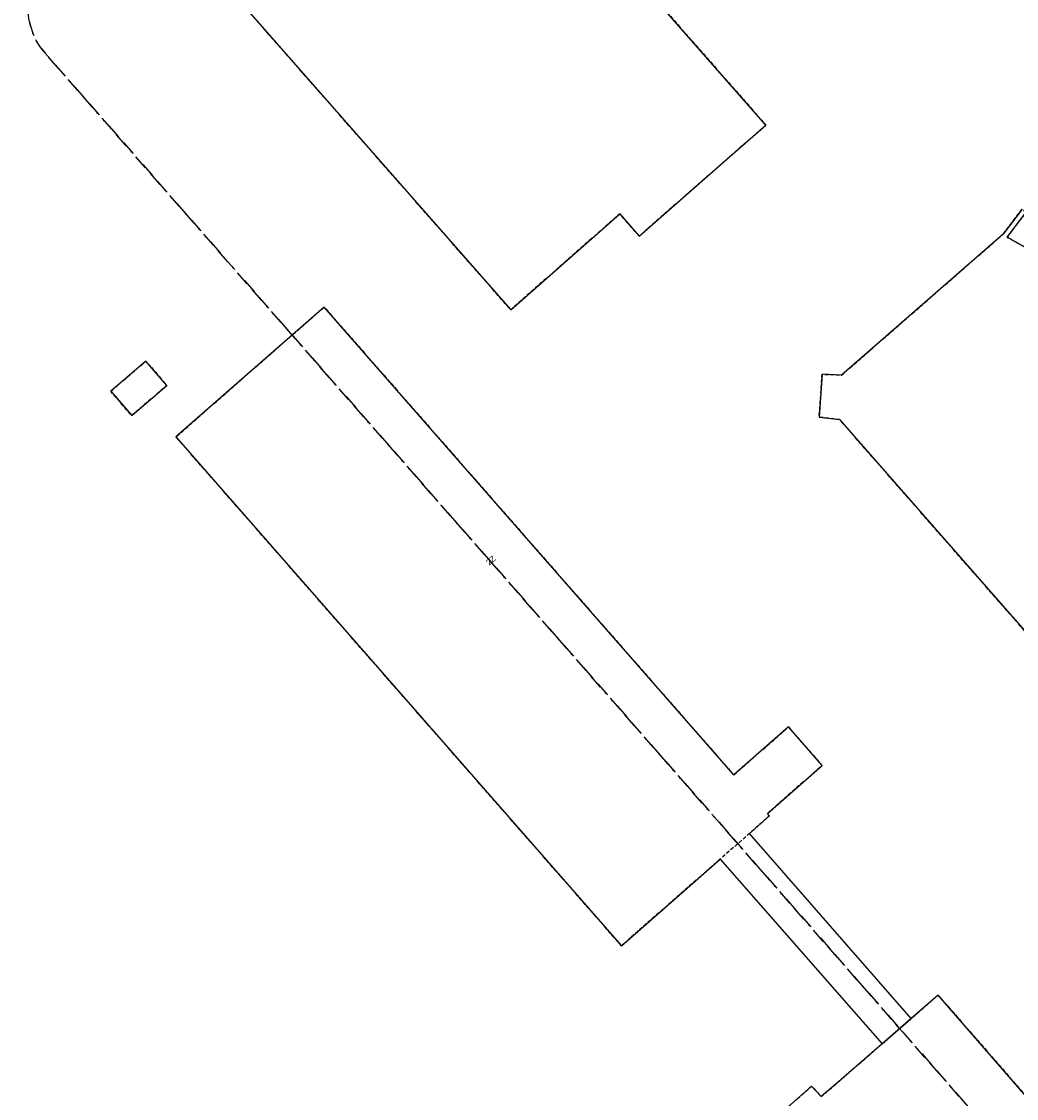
# Model space of a CAD drawing. Header units: millimetres. Extents: x 147731170 to 148246816, y 410327848 to 410827848.
# Tile 24 of 79: x 147854960 to 147940994, y 410516801 to 410609891. Entities that reach past the tile are written whole.
import ezdxf

# ---------------------------------------------------------------- set-up
doc = ezdxf.new("R2010")
doc.units = ezdxf.units.MM
doc.header["$LTSCALE"] = 100
doc.linetypes.add('BORDER', pattern=[44.45, 12.7, -6.35, 12.7, -6.35, 0, -6.35])
doc.linetypes.add('HIDDEN2', pattern=[4.7625, 3.175, -1.5875])
for name, color, linetype in [('ADRES_HUISNUMMER', 1, 'Continuous'), ('ONBEGROEIDTERREINDEEL', 15, 'HIDDEN2'), ('PAND', 240, 'Continuous'), ('PERCEEL', 210, 'BORDER')]:
    doc.layers.add(name, color=color, linetype=linetype)
doc.styles.get("Standard").update_dxf_attribs({"font": 'arial.ttf'})

msp = doc.modelspace()

# ---------------------------------------------------------------- linework, layer by layer
at = {"layer": 'ONBEGROEIDTERREINDEEL', "flags": 128}
for points in [[(147875504, 410628764), (147874205, 410627763), (147873166, 410629114), (147873128, 410629164), (147865027, 410639700), (147864837, 410639948), (147865374, 410640362), (147867491, 410641994), (147894113, 410662518), (147900757, 410667652), (147941154, 410698782), (147950545, 410686592), (147910148, 410655462), (147903486, 410650327), (147887071, 410637678), (147919332, 410600932), (147916652, 410598588), (147908374, 410591347), (147906691, 410593263), (147897262, 410584980), (147871355, 410614471), (147880784, 410622754), (147875504, 410628764)], [(147967962, 410562743), (148013440, 410510919), (148018063, 410514975), (148017390, 410515741), (148022957, 410520813), (148023723, 410519942), (148055006, 410547392), (148054227, 410548279), (148059992, 410553126), (148060666, 410552359), (148065341, 410556461), (148076952, 410543250), (148024995, 410497683), (148024817, 410497886), (148023464, 410496699), (148025548, 410494019), (148027947, 410495363), (148028157, 410494988), (148025749, 410493639), (148011832, 410481807), (148011693, 410479658), (148007932, 410479902), (148008026, 410481729), (147986569, 410506143), (147985134, 410507193), (147984394, 410507734), (147984648, 410508081), (147986746, 410506545), (147990815, 410510048), (147985363, 410516263), (147981241, 410512606), (147981372, 410512455), (147977148, 410508735), (147965378, 410498370), (147965246, 410498521), (147961268, 410494942), (147963221, 410492710), (147963110, 410492613), (147962908, 410492436), (147958631, 410488693), (147959619, 410487564), (147950719, 410479774), (147949425, 410481248), (147947358, 410483601), (147942544, 410489082), (147934157, 410498631), (147928901, 410504615), (147924086, 410510097), (147919893, 410514871), (147923273, 410517875), (147924112, 410516957), (147925389, 410518067), (147929373, 410521529), (147931902, 410523726), (147934222, 410525743), (147946823, 410511243), (147950876, 410514765), (147949767, 410516042), (147951216, 410517310), (147944994, 410524422), (147958353, 410536109), (147964582, 410528989), (147965975, 410530208), (147968075, 410527814), (147972119, 410531362), (147957361, 410548186), (147957572, 410548370), (147956376, 410549742), (147952091, 410546007), (147953450, 410543608), (147953076, 410543396), (147951711, 410545803), (147925689, 410575496), (147923936, 410575686), (147924189, 410579400), (147925875, 410579330), (147939836, 410591512), (147941490, 410593681), (147941832, 410593420), (147940188, 410591266), (147942833, 410589765), (147943474, 410590411), (147955284, 410578703), (147954601, 410578014), (147956379, 410575983), (147994957, 410609689), (148006558, 410596448), (147967962, 410562743)], [(147916545, 410544775), (147921269, 410548913), (147924187, 410545580), (147919463, 410541443), (147919647, 410541233), (147917902, 410539705), (147915374, 410537490), (147906833, 410530009), (147868312, 410573991), (147881124, 410585213), (147916545, 410544775)], [(147862672, 410577934), (147865709, 410580546), (147867523, 410578436), (147864486, 410575824), (147862672, 410577934)]]:
    msp.add_lwpolyline(points, dxfattribs=at)
at = {"layer": 'PAND', "flags": 128}
for points in [[(147871355, 410614471), (147897262, 410584980), (147906691, 410593263), (147908374, 410591347), (147916652, 410598588), (147919332, 410600932), (147887071, 410637678), (147875504, 410628764), (147880784, 410622754), (147871355, 410614471)], [(147941490, 410593681), (147939836, 410591512), (147925875, 410579330), (147924189, 410579400), (147923936, 410575686), (147925689, 410575496), (147951711, 410545803)], [(147942833, 410589765), (147940188, 410591266), (147941832, 410593420)], [(147917902, 410539705), (147919647, 410541233), (147919463, 410541443), (147924187, 410545580), (147921269, 410548913), (147916545, 410544775), (147881124, 410585213), (147868312, 410573991), (147906833, 410530009), (147915374, 410537490), (147929373, 410521529), (147931902, 410523726), (147917902, 410539705)], [(147862672, 410577934), (147864486, 410575824), (147867523, 410578436), (147865709, 410580546), (147862672, 410577934)], [(147946823, 410511243), (147934222, 410525743), (147931902, 410523726), (147929373, 410521529), (147925389, 410518067), (147924112, 410516957), (147923273, 410517875), (147919893, 410514871), (147924086, 410510097), (147928901, 410504615), (147934157, 410498631), (147942544, 410489082)]]:
    msp.add_lwpolyline(points, dxfattribs=at)
at = {"layer": 'PERCEEL', "flags": 128}
for points in [[(147834139, 410516030), (147864377, 410487622), (147878032, 410477385), (147883823, 410473610), (147902053, 410472712), (147920458, 410473267), (147955268, 410474332), (147954028, 410482670), (147952466, 410497342), (147952469, 410500856), (147951552, 410503853), (147949784, 410506567), (147947949, 410508431), (147943761, 410508170), (147930894, 410522851), (147856997, 410607161), (147856582, 410607691), (147856230, 410608264), (147855943, 410608873), (147855727, 410609510), (147855583, 410610167), (147855514, 410610836), (147855521, 410611509), (147855602, 410612177), (147855758, 410612831), (147855986, 410613464), (147856284, 410614068), (147856647, 410614634), (147857072, 410615156), (147857552, 410615627), (147863520, 410621040), (147885206, 410639831), (147941597, 410689426), (147947147, 410688530), (147964203, 410704214), (147967817, 410706824), (147954762, 410709231), (147954726, 410709238), (147930949, 410690928), (147864802, 410639993), (147864837, 410639948), (147865338, 410639297), (147865327, 410639289), (147853137, 410630098), (147851533, 410627456), (147818011, 410599033), (147816591, 410595343), (147783252, 410566441), (147790647, 410558339), (147791610, 410557402), (147834139, 410516030)], [(147857552, 410615627), (147857072, 410615156), (147856647, 410614634), (147856284, 410614068), (147855986, 410613464), (147855758, 410612831), (147855602, 410612177), (147855521, 410611509), (147855514, 410610836), (147855583, 410610167), (147855727, 410609510), (147855943, 410608873), (147856230, 410608264), (147856582, 410607691), (147856997, 410607161), (147930894, 410522851), (147943761, 410508170), (147947949, 410508431), (147953113, 410508753), (147984732, 410474827), (147990448, 410472685), (147998569, 410474429), (148018839, 410479011), (148037679, 410483269), (148052197, 410487934), (148067601, 410492884), (148088581, 410500846), (148098679, 410505198), (148111597, 410511121), (148130361, 410520505), (148137928, 410524786), (148137438, 410525343), (148144184, 410532207), (148139507, 410537708), (148132486, 410545629), (148124443, 410554655), (148127296, 410557236), (148112206, 410576160), (148103687, 410587003), (148082093, 410611648), (148080915, 410610630), (148073607, 410619017), (148065932, 410627787), (148065960, 410627823), (148055826, 410639399), (148049034, 410647103), (148040469, 410656889), (148040397, 410656826), (148026887, 410671549), (147999144, 410701705), (147998437, 410701813), (147988277, 410703054), (147971413, 410706161), (147967817, 410706824), (147964203, 410704214), (147947147, 410688530), (147941597, 410689426), (147885206, 410639831), (147863520, 410621040), (147857552, 410615627)]]:
    msp.add_lwpolyline(points, dxfattribs=at)

# ---------------------------------------------------------------- texts
at = {"layer": 'ADRES_HUISNUMMER'}
msp.add_text('2Z', height=500, rotation=41.2, dxfattribs=at).set_placement((147895398, 410562847))

doc.saveas('drawing.dxf')
